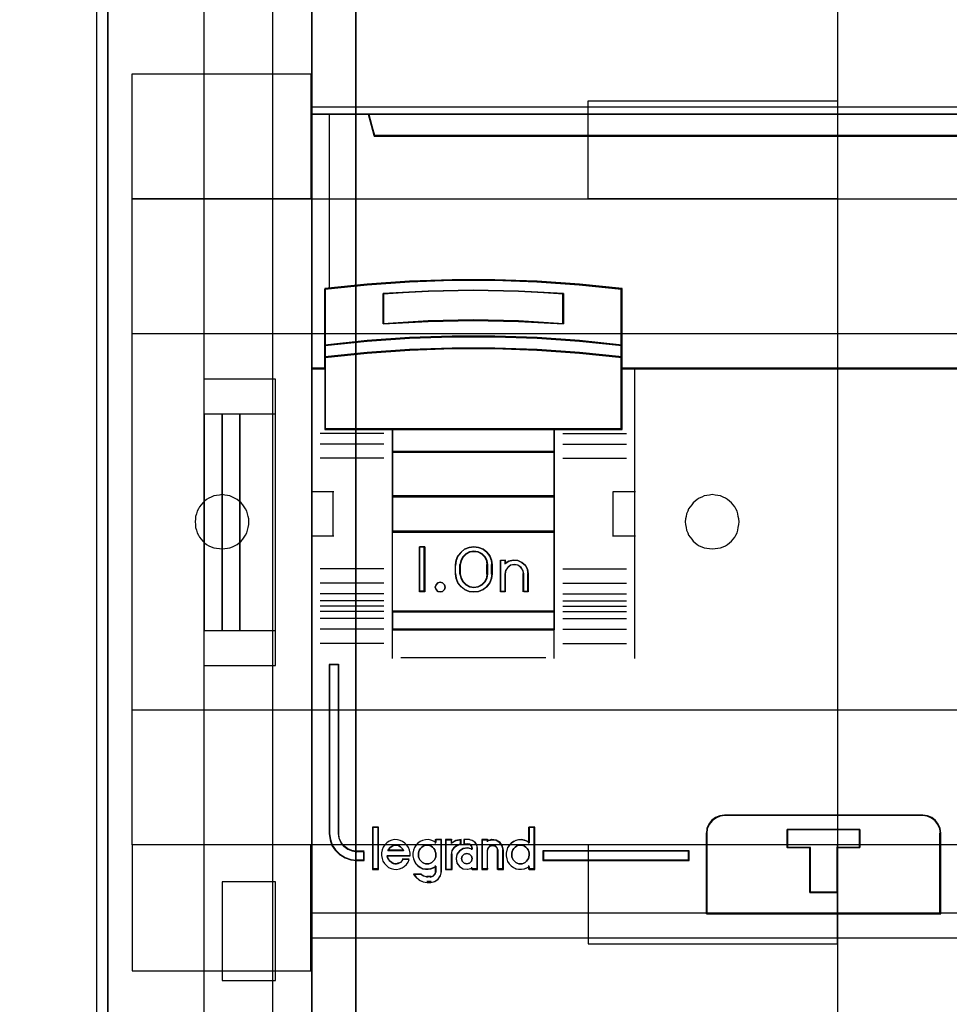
# Model space of a CAD drawing. Extents: x -558982 to 5119495, y -5290134 to 121759.
# Tile 120 of 256: x -474745 to -474227, y -22862 to -22314. Entities that reach past the tile are written whole.
import ezdxf

# ---------------------------------------------------------------- set-up
doc = ezdxf.new("R2010")
doc.units = 0
doc.header["$MEASUREMENT"] = 0
doc.layers.get('0').update_dxf_attribs({"color": 252})
for name, color, linetype in [('30', 7, 'Continuous'), ('45', 8, 'Continuous'), ('5', 7, 'Continuous'), ('50', 7, 'Continuous')]:
    doc.layers.add(name, color=color, linetype=linetype)

# ---------------------------------------------------------------- blocks, each defined once
blk = doc.blocks.new('*U1072')
at = {"layer": '5', "color": 7}
for points in [[(512.441967, -78.807593), (512.441967, -386.338651), (512.390409, -387.468902), (512.287294, -388.445028), (512.184178, -388.804654), (512.081063, -389.061529), (511.977947, -389.267029), (511.874832, -389.369779), (521.103669, -389.369779), (521.361458, -389.369779), (521.670805, -389.472529), (521.928594, -389.575279), (522.134825, -389.78078), (522.341056, -389.98628), (522.495729, -390.29453), (522.547287, -390.551405), (522.598844, -390.859656), (522.598844, -415.622431)], [(494.757658, -415.622431), (494.757658, -390.859656), (494.757658, -390.551405), (494.860773, -390.29453), (495.015447, -389.98628), (495.17012, -389.78078), (495.427909, -389.575279), (495.685698, -389.472529), (495.943486, -389.369779), (496.252833, -389.369779), (499.191625, -389.369779), (499.088509, -389.267029), (498.985394, -389.061529), (498.882278, -388.804654), (498.779163, -388.445028), (498.624489, -387.468902), (498.624489, -386.338651), (498.624489, -323.250088), (498.624489, -298.744188), (498.624489, -173.234937)], [(498.62552, -173.235764), (498.62552, -298.746057), (498.62552, -323.25216), (498.62552, -386.341247), (498.62552, -387.471508), (498.780191, -388.447642), (498.883304, -388.80727), (498.986417, -389.064148), (499.089531, -389.26965), (499.192644, -389.372401), (500.687789, -389.577903), (510.328897, -389.577903), (511.875599, -389.372401), (511.978713, -389.26965), (512.081826, -389.064148), (512.184939, -388.80727), (512.288053, -388.447642), (512.391166, -387.471508), (512.442723, -386.341247), (512.442723, -78.807635)]]:
    blk.add_lwpolyline(points, dxfattribs=at)
for points in [[(512.440072, -386.34188), (512.440072, -78.808532), (512.440072, -386.34188)], [(498.62552, -173.235771), (498.62552, -298.746832), (498.62552, -173.235771)], [(498.62552, -298.744184), (498.62552, -323.252684), (498.62552, -298.744184)], [(498.62552, -323.250036), (498.62552, -386.34188), (498.62552, -323.250036)]]:
    blk.add_lwpolyline(points, close=True, dxfattribs=at)
at = {"layer": '50', "color": 7}
for points in [[(503.983265, -85.921426), (839.76091, -85.921426), (839.76091, -735.000783), (503.983265, -735.000783), (503.983265, -85.921426)], [(507.824617, -92.486155), (835.919558, -92.486155), (835.919558, -379.414356), (507.824617, -379.414356), (507.824617, -92.486155)]]:
    blk.add_lwpolyline(points, dxfattribs=at)
blk = doc.blocks.new('*U1085')
at = {"layer": '50', "color": 7}
for points in [[(503.999172, -318.475355), (507.968207, -318.475355), (507.968207, -302.523166), (503.999172, -302.523166), (503.999172, -243.506369)], [(503.999172, -377.492152), (503.999172, -318.475355)], [(509.985212, -243.003268), (509.985212, -377.997901)], [(509.985212, -287.349254), (834.016113, -287.349254), (834.016113, -333.651915), (509.985212, -333.651915), (509.985212, -287.349254)], [(504.988008, -304.477399), (503.999172, -304.477399), (503.999172, -316.52377), (504.988008, -316.52377), (504.988008, -304.477399)], [(505.976845, -304.477399), (504.985357, -304.477399), (504.985357, -316.52377), (505.976845, -316.52377), (505.976845, -304.477399)], [(507.970424, -304.477399), (505.974194, -304.477399), (505.974194, -316.52377), (507.970424, -316.52377), (507.970424, -304.477399)], [(504.985357, -336.006108), (507.970424, -336.006108), (507.970424, -330.516522), (504.985357, -330.516522), (504.985357, -336.006108)]]:
    blk.add_lwpolyline(points, dxfattribs=at)
blk = doc.blocks.new('*U1086')
at = {"layer": '30', "color": 7}
for points in [[(539.273865, -263.504343), (539.273865, -357.494179)], [(498.012275, -344.481933), (498.012275, -276.516588), (497.989898, -276.313975), (497.92277, -276.111363), (497.833266, -275.931262), (497.699009, -275.773675), (497.564752, -275.661112), (497.385743, -275.571062), (497.206734, -275.526037), (497.005349, -275.503524), (494.006947, -275.503524), (494.006947, -275.503524), (493.805562, -275.481012), (493.626552, -275.413474)], [(539.273865, -263.504343), (539.273865, -357.494179)], [(498.012275, -344.481933), (498.012275, -276.516588), (497.989898, -276.313975), (497.92277, -276.111363), (497.833266, -275.931262), (497.699009, -275.773675), (497.564752, -275.661112), (497.385743, -275.571062), (497.206734, -275.526037), (497.005349, -275.503524), (494.006947, -275.503524)], [(499.9802, -285.52204), (509.940145, -285.52204), (509.940145, -292.481342), (499.9802, -292.481342), (499.9802, -285.52204)], [(525.377131, -287.02883), (539.273865, -287.02883), (539.273865, -292.481342), (525.377131, -292.481342), (525.377131, -287.02883)], [(499.9802, -292.478694), (844.087401, -292.478694), (844.087401, -328.453624), (499.9802, -328.453624), (499.9802, -292.478694)], [(499.9802, -299.972919), (844.087401, -299.972919), (844.087401, -320.959398), (499.9802, -320.959398), (499.9802, -299.972919)], [(504.993908, -311.976921), (505.150738, -311.954372), (505.285163, -311.931823), (505.419589, -311.909275), (505.576419, -311.864177), (505.68844, -311.796531), (505.822865, -311.728885), (505.934887, -311.63869), (506.046908, -311.548496), (506.136525, -311.435752), (506.226142, -311.323009), (506.293355, -311.210265), (506.360567, -311.074973), (506.405376, -310.939681), (506.450184, -310.78184), (506.472589, -310.624), (506.472589, -310.466159), (506.472589, -310.308318), (506.450184, -310.173026), (506.405376, -310.015185), (506.360567, -309.879893), (506.293355, -309.744601), (506.226142, -309.631858), (506.136525, -309.519114), (506.046908, -309.406371), (505.934887, -309.316176), (505.822865, -309.225981), (505.68844, -309.158335), (505.576419, -309.090689), (505.419589, -309.023043), (505.285163, -309.000495), (505.150738, -308.977946), (504.993908, -308.955397), (504.837079, -308.977946), (504.680249, -309.000495), (504.523419, -309.023043), (504.388994, -309.090689), (504.254568, -309.158335), (504.120143, -309.225981), (504.008121, -309.316176), (503.918504, -309.406371), (503.828887, -309.519114), (503.73927, -309.631858), (503.672058, -309.744601), (503.604845, -309.879893), (503.560036, -310.015185), (503.515228, -310.173026), (503.515228, -310.308318), (503.492824, -310.466159), (503.515228, -310.624), (503.515228, -310.78184), (503.560036, -310.939681), (503.604845, -311.074973), (503.672058, -311.210265), (503.73927, -311.323009), (503.828887, -311.435752), (503.918504, -311.548496), (504.008121, -311.63869), (504.120143, -311.728885), (504.254568, -311.796531), (504.388994, -311.864177), (504.523419, -311.909275), (504.680249, -311.931823), (504.837079, -311.954372), (504.993908, -311.976921)], [(532.291034, -311.976921), (532.447801, -311.954372), (532.604569, -311.931823), (532.761336, -311.909275), (532.895708, -311.864177), (533.03008, -311.796531), (533.142056, -311.728885), (533.254033, -311.63869), (533.36601, -311.548496), (533.455591, -311.435752), (533.545172, -311.323009), (533.612358, -311.210265), (533.679544, -311.074973), (533.724335, -310.939681), (533.74673, -310.78184), (533.769126, -310.624), (533.791521, -310.466159), (533.769126, -310.308318), (533.74673, -310.173026), (533.724335, -310.015185), (533.679544, -309.879893), (533.612358, -309.744601), (533.545172, -309.631858), (533.455591, -309.519114), (533.36601, -309.406371), (533.254033, -309.316176), (533.142056, -309.225981), (533.03008, -309.158335), (532.895708, -309.090689), (532.761336, -309.023043), (532.604569, -309.000495), (532.447801, -308.977946), (532.291034, -308.955397), (532.134267, -308.977946), (531.999895, -309.000495), (531.843128, -309.023043), (531.708756, -309.090689), (531.574384, -309.158335), (531.462407, -309.225981), (531.35043, -309.316176), (531.238454, -309.406371), (531.148873, -309.519114), (531.059291, -309.631858), (530.96971, -309.744601), (530.924919, -309.879893), (530.857733, -310.015185), (530.835338, -310.173026), (530.812943, -310.308318), (530.790547, -310.466159), (530.812943, -310.624), (530.835338, -310.78184), (530.857733, -310.939681), (530.924919, -311.074973), (530.96971, -311.210265), (531.059291, -311.323009), (531.148873, -311.435752), (531.238454, -311.548496), (531.35043, -311.63869), (531.462407, -311.728885), (531.574384, -311.796531), (531.708756, -311.864177), (531.843128, -311.909275), (531.999895, -311.931823), (532.134267, -311.954372), (532.291034, -311.976921)], [(499.9802, -335.479129), (509.940145, -335.479129), (509.940145, -328.450976), (499.9802, -328.450976), (499.9802, -335.479129)], [(525.377131, -333.969691), (539.273865, -333.969691), (539.273865, -328.450976), (525.377131, -328.450976), (525.377131, -333.969691)]]:
    blk.add_lwpolyline(points, dxfattribs=at)
blk.add_lwpolyline([(499.9802, -292.478694), (844.087401, -292.478694), (844.087401, -328.453624), (499.9802, -328.453624), (499.9802, -292.478694)], close=True, dxfattribs=at)
blk = doc.blocks.new('*U1087')
at = {"layer": '45', "color": 7}
for points in [[(582.040387, -268.997671), (509.961353, -268.997671), (509.961353, -351.066058), (582.040387, -351.066058), (582.040387, -268.997671)], [(582.016528, -269.021504), (509.982561, -269.021504), (509.982561, -351.044873), (582.016528, -351.044873), (582.016528, -269.021504)], [(578.541368, -288.956637), (513.461129, -288.956637), (513.137902, -287.770308), (509.961353, -287.770308), (509.961353, -301.951077), (510.70812, -301.951077), (510.70812, -301.322047), (510.70812, -300.648874), (510.70812, -297.503723), (513.065454, -297.266457), (515.422788, -297.100923), (517.785694, -297.018156), (520.154173, -297.018156), (522.51708, -297.100923), (524.874413, -297.266457), (527.231747, -297.503723), (527.231747, -300.648874), (527.231747, -301.322047), (527.231747, -301.951077), (527.978514, -301.951077), (581.043597, -301.951077), (581.043597, -287.770308), (578.864596, -287.770308), (578.541368, -288.956637)], [(513.457887, -288.999043), (578.541202, -288.999043), (578.864445, -287.770308), (513.134644, -287.770308), (513.457887, -288.999043)], [(521.502051, -299.313271), (524.014498, -299.448588), (524.014498, -297.751483), (521.502051, -297.616166), (518.978413, -297.57106), (516.471563, -297.616166), (513.959116, -297.751483), (513.959116, -299.448588), (516.471563, -299.313271), (518.978413, -299.256889), (521.502051, -299.313271)], [(524.904651, -300.369497), (522.541982, -300.198124), (520.173727, -300.123863), (517.799887, -300.123863), (515.431632, -300.198124), (513.068963, -300.369497), (510.706294, -300.626555), (510.706294, -301.323469), (513.068963, -301.077835), (515.431632, -300.906463), (517.799887, -300.820777), (520.173727, -300.820777), (522.541982, -300.906463), (524.904651, -301.077835), (527.26732, -301.323469), (527.26732, -300.626555), (524.904651, -300.369497)], [(524.887599, -300.382006), (522.531738, -300.216687), (520.170307, -300.145048), (517.803307, -300.145048), (515.441876, -300.216687), (513.086015, -300.382006), (510.730153, -300.629985), (510.730153, -301.302284), (513.086015, -301.065326), (515.441876, -300.900007), (517.803307, -300.817347), (520.170307, -300.817347), (522.531738, -300.900007), (524.887599, -301.065326), (527.24346, -301.302284), (527.24346, -300.629985), (524.887599, -300.382006)], [(524.887599, -300.382006), (522.531738, -300.216687), (520.170307, -300.145048), (517.803307, -300.145048), (515.441876, -300.216687), (513.086015, -300.382006), (510.730153, -300.629985), (510.730153, -301.302284), (513.086015, -301.065326), (515.441876, -300.900007), (517.803307, -300.817347), (520.170307, -300.817347), (522.531738, -300.900007), (524.887599, -301.065326), (527.24346, -301.302284), (527.24346, -300.629985), (524.887599, -300.382006)], [(514.470925, -305.332747), (523.502689, -305.332747), (527.26732, -305.332747), (527.26732, -301.916068), (527.26732, -301.282732), (524.904651, -301.043843), (522.541982, -300.877175), (520.173727, -300.793842), (517.799887, -300.793842), (515.431632, -300.877175), (513.068963, -301.043843), (510.706294, -301.282732), (510.706294, -301.916068), (510.706294, -305.332747), (514.470925, -305.332747)], [(514.483937, -305.311562), (523.489677, -305.311562), (527.24346, -305.311562), (527.24346, -301.926777), (527.24346, -301.299354), (524.887599, -301.062694), (522.531738, -300.897582), (520.170307, -300.815027), (517.803307, -300.815027), (515.441876, -300.897582), (513.086015, -301.062694), (510.730153, -301.299354), (510.730153, -301.926777), (510.730153, -305.311562), (514.483937, -305.311562)], [(523.513452, -305.287729), (514.460162, -305.287729), (514.460162, -306.598556), (523.513452, -306.598556), (523.513452, -305.287729)], [(523.492244, -305.308914), (514.484021, -305.308914), (514.484021, -306.577371), (523.492244, -306.577371), (523.492244, -305.308914)], [(523.513452, -306.553538), (514.460162, -306.553538), (514.460162, -309.069267), (523.513452, -309.069267), (523.513452, -306.553538)], [(523.492244, -306.574723), (514.484021, -306.574723), (514.484021, -309.045434), (523.492244, -309.045434), (523.492244, -306.574723)], [(523.513452, -309.021601), (514.460162, -309.021601), (514.460162, -311.042129), (523.513452, -311.042129), (523.513452, -309.021601)], [(523.492244, -309.042786), (514.484021, -309.042786), (514.484021, -311.020943), (523.492244, -311.020943), (523.492244, -309.042786)], [(514.460162, -315.485701), (523.513452, -315.485701), (523.513452, -310.99711), (514.460162, -310.99711), (514.460162, -315.485701)], [(516.284075, -311.860403), (516.284075, -314.376132), (515.987159, -314.376132), (515.987159, -311.860403), (516.284075, -311.860403)], [(518.128163, -312.364669), (518.299188, -312.151757), (518.498717, -311.989271), (518.755255, -311.89402), (519.011792, -311.860403), (519.279732, -311.89402), (519.524868, -311.989271), (519.735799, -312.151757), (519.906824, -312.364669), (520.003738, -312.605596), (520.037943, -312.868936), (520.037943, -313.367599), (520.003738, -313.630938), (519.906824, -313.871866), (519.735799, -314.084778), (519.524868, -314.241661), (519.279732, -314.342514), (519.011792, -314.376132), (518.755255, -314.342514), (518.498717, -314.241661), (518.299188, -314.084778), (518.128163, -313.871866), (518.031249, -313.630938), (517.991343, -313.367599), (517.991343, -312.868936), (518.031249, -312.605596), (518.128163, -312.364669)], [(518.39271, -312.410603), (518.283762, -312.624475), (518.237889, -312.866488), (518.237889, -313.367399), (518.283762, -313.603784), (518.39271, -313.812027), (518.564732, -313.980874), (518.776894, -314.08781), (519.011992, -314.127207), (519.258558, -314.08781), (519.470719, -313.980874), (519.642742, -313.812027), (519.75169, -313.603784), (519.786094, -313.367399), (519.786094, -312.866488), (519.75169, -312.624475), (519.642742, -312.410603), (519.470719, -312.241756), (519.258558, -312.140449), (519.011992, -312.106679), (518.776894, -312.140449), (518.564732, -312.241756), (518.39271, -312.410603)], [(520.499223, -314.376132), (520.499223, -312.601881), (520.757258, -312.601881), (520.757258, -312.788347), (520.963685, -312.652735), (521.210251, -312.601881), (521.468285, -312.618832), (521.691915, -312.726191), (521.886874, -312.895706), (522.001556, -313.110424), (522.047429, -313.359045), (522.047429, -314.376132), (521.789394, -314.376132), (521.789394, -313.359045), (521.743522, -313.161278), (521.640308, -313.003065), (521.468285, -312.884405), (521.273326, -312.856152), (521.066899, -312.884405), (520.906344, -313.003065), (520.791662, -313.161278), (520.757258, -313.359045), (520.757258, -314.376132), (520.499223, -314.376132)], [(517.377732, -313.973968), (517.408115, -314.106022), (517.377732, -314.244078), (517.274431, -314.340117), (517.134671, -314.376132), (517.000987, -314.340117), (516.909839, -314.244078), (516.867303, -314.106022), (516.909839, -313.973968), (517.000987, -313.871927), (517.134671, -313.835912), (517.274431, -313.871927), (517.377732, -313.973968)], [(523.513452, -315.440683), (514.460162, -315.440683), (514.460162, -316.4814), (523.513452, -316.4814), (523.513452, -315.440683)], [(523.492244, -315.461868), (514.484021, -315.461868), (514.484021, -316.460215), (523.492244, -316.460215), (523.492244, -315.461868)], [(512.909306, -329.330157), (512.909306, -328.838642), (512.492829, -328.838642), (512.230392, -328.79446), (511.990776, -328.700576), (511.77398, -328.534896), (511.614235, -328.341604), (511.505837, -328.093085), (511.477312, -327.833521), (511.477312, -318.411891), (510.958143, -318.411891), (510.958143, -327.833521), (511.009489, -328.175924), (511.112182, -328.485192), (511.294747, -328.761325), (511.540068, -329.004321), (511.836736, -329.175523), (512.16193, -329.291498), (512.492829, -329.330157), (512.909306, -329.330157)], [(531.964957, -332.296069), (545.021312, -332.296069), (545.021312, -327.802217), (544.993366, -327.552559), (544.887171, -327.3029), (544.730674, -327.108721), (544.523874, -326.942282), (544.283538, -326.847967), (544.020846, -326.809131), (532.971011, -326.809131), (532.708319, -326.847967), (532.467984, -326.942282), (532.261184, -327.108721), (532.104686, -327.3029), (531.998492, -327.552559), (531.964957, -327.802217), (531.964957, -332.296069)], [(531.986165, -332.272236), (545.000104, -332.272236), (545.000104, -327.815254), (544.972248, -327.567644), (544.866399, -327.320034), (544.71041, -327.127448), (544.504281, -326.962375), (544.264727, -326.868833), (544.002888, -326.830316), (532.988951, -326.830316), (532.727113, -326.868833), (532.487558, -326.962375), (532.28143, -327.127448), (532.125441, -327.320034), (532.019591, -327.567644), (531.986165, -327.815254), (531.986165, -332.272236)], [(513.68871, -329.804173), (513.68871, -327.497647), (513.386492, -327.497647), (513.386492, -329.804173), (513.68871, -329.804173)], [(539.259785, -328.598616), (539.259785, -331.112352), (537.732121, -331.112352), (537.732121, -328.598616), (536.463766, -328.598616), (536.463766, -327.600924), (540.522503, -327.600924), (540.522503, -328.598616), (539.259785, -328.598616)], [(537.732121, -328.598616), (537.732121, -331.112352), (539.259785, -331.112352), (539.259785, -328.598616), (540.522503, -328.598616), (540.522503, -327.600924), (536.463766, -327.600924), (536.463766, -328.598616), (537.732121, -328.598616)], [(537.741068, -328.607762), (537.741068, -331.091167), (539.250771, -331.091167), (539.250771, -328.607762), (540.498643, -328.607762), (540.498643, -327.622109), (536.487625, -327.622109), (536.487625, -328.607762), (537.741068, -328.607762)], [(531.015886, -328.795233), (522.863948, -328.795233), (522.863948, -329.330157), (531.015886, -329.330157), (531.015886, -328.795233)]]:
    blk.add_lwpolyline(points, close=True, dxfattribs=at)
at = {"layer": '45', "color": 139}
for points in [[(582.040387, -268.997671), (509.961353, -268.997671), (509.961353, -351.066058), (582.040387, -351.066058), (582.040387, -268.997671)], [(517.408115, -314.106022), (517.377732, -313.973968), (517.274431, -313.871927), (517.134671, -313.835912), (517.000987, -313.871927), (516.909839, -313.973968), (516.867303, -314.106022), (516.909839, -314.244078), (517.000987, -314.340117), (517.134671, -314.376132), (517.274431, -314.340117), (517.377732, -314.244078), (517.408115, -314.106022)], [(516.411055, -329.518175), (516.504524, -329.506646), (516.592151, -329.477823), (516.668094, -329.431708), (516.744038, -329.368299), (516.81414, -329.293361), (516.855032, -329.218423), (516.890083, -329.120427), (516.901767, -329.022432), (516.890083, -328.912907), (516.866716, -328.82644), (516.831665, -328.728445), (516.779089, -328.653507), (516.714829, -328.578569), (516.638885, -328.526689), (516.551258, -328.492102), (516.451948, -328.474809), (516.364321, -328.474809), (516.276694, -328.492102), (516.189066, -328.526689), (516.113123, -328.578569), (516.037179, -328.653507), (515.984603, -328.728445), (515.949552, -328.82644), (515.926185, -328.912907), (515.926185, -329.022432), (515.937869, -329.120427), (515.97292, -329.218423), (516.013812, -329.293361), (516.07223, -329.368299), (516.148174, -329.431708), (516.235801, -329.477823), (516.323428, -329.506646), (516.411055, -329.518175)], [(518.924508, -329.225214), (518.876031, -329.081723), (518.77302, -328.968127), (518.627591, -328.938233), (518.482163, -328.968127), (518.367032, -329.081723), (518.330675, -329.225214), (518.367032, -329.374684), (518.482163, -329.476323), (518.627591, -329.518175), (518.77302, -329.476323), (518.876031, -329.374684), (518.924508, -329.225214)], [(521.61877, -329.518175), (521.706397, -329.506646), (521.794025, -329.477823), (521.881652, -329.431708), (521.945911, -329.368299), (522.010171, -329.293361), (522.051064, -329.218423), (522.086115, -329.120427), (522.097798, -329.022432), (522.097798, -328.912907), (522.074431, -328.82644), (522.033539, -328.728445), (521.97512, -328.653507), (521.910861, -328.578569), (521.834917, -328.526689), (521.74729, -328.492102), (521.659663, -328.474809), (521.560352, -328.474809), (521.472725, -328.492102), (521.385098, -328.526689), (521.309155, -328.578569), (521.244895, -328.653507), (521.192319, -328.728445), (521.145584, -328.82644), (521.122217, -328.912907), (521.122217, -329.022432), (521.133901, -329.120427), (521.168951, -329.218423), (521.209844, -329.293361), (521.279946, -329.368299), (521.344206, -329.431708), (521.431833, -329.477823), (521.51946, -329.506646), (521.61877, -329.518175)]]:
    blk.add_lwpolyline(points, close=True, dxfattribs=at)
for points in [[(509.961353, -287.770308), (582.040387, -287.770308)], [(513.134644, -287.770308), (513.505789, -288.999043)], [(513.45807, -288.954025), (578.541019, -288.954025)], [(527.26732, -297.518097), (524.904651, -297.259302), (522.541982, -297.078747), (520.173727, -296.98847), (517.799887, -296.98847), (515.431632, -297.078747), (513.068963, -297.259302), (510.706294, -297.518097)], [(510.706294, -297.473079), (510.706294, -305.332747)], [(524.014498, -297.793503), (521.502051, -297.626671), (518.978413, -297.57106), (516.471563, -297.626671), (513.959116, -297.793503)], [(527.219601, -305.332747), (527.219601, -297.473079)], [(513.959116, -299.448588), (513.959116, -297.748485)], [(523.966779, -299.448588), (523.966779, -297.748485)], [(524.014498, -299.448588), (521.502051, -299.284092), (518.978413, -299.215552), (516.471563, -299.284092), (513.959116, -299.448588)], [(527.26732, -300.65349), (524.904651, -300.382658), (522.541982, -300.202104), (520.173727, -300.123863), (517.799887, -300.123863), (515.431632, -300.202104), (513.068963, -300.382658), (510.706294, -300.65349)], [(527.26732, -301.323469), (524.904651, -301.064674), (522.541982, -300.884119), (520.173727, -300.793842), (517.799887, -300.793842), (515.431632, -300.884119), (513.068963, -301.064674), (510.706294, -301.323469)], [(510.754013, -301.906059), (509.961353, -301.906059)], [(582.040387, -301.906059), (527.219601, -301.906059)], [(527.967193, -301.906059), (527.967193, -318.078226)], [(527.26732, -305.287729), (510.706294, -305.287729)], [(514.460162, -305.287729), (514.460162, -316.4814)], [(514.460162, -305.287729), (523.513452, -305.287729)], [(523.465733, -305.287729), (523.465733, -316.4814)], [(514.006835, -305.547246), (510.457097, -305.547246)], [(523.966779, -305.547246), (527.511215, -305.547246)], [(514.006835, -306.140429), (510.457097, -306.140429)], [(523.966779, -306.140429), (527.511215, -306.140429)], [(514.006835, -306.932221), (510.457097, -306.932221)], [(514.460162, -306.553538), (523.513452, -306.553538)], [(523.966779, -306.932221), (527.511215, -306.932221)], [(509.961353, -308.775324), (511.209991, -308.775324)], [(511.164923, -308.775324), (511.164923, -311.291053)], [(514.460162, -309.021601), (523.513452, -309.021601)], [(526.768925, -311.291053), (526.768925, -308.775324)], [(526.768925, -308.775324), (528.012261, -308.775324)], [(509.961353, -311.243387), (511.209991, -311.243387)], [(514.460162, -310.99711), (523.513452, -310.99711)], [(526.768925, -311.243387), (528.012261, -311.243387)], [(516.284075, -311.860403), (515.987159, -311.860403)], [(515.987159, -311.860403), (515.987159, -314.376132)], [(516.236356, -311.860403), (516.236356, -314.376132)], [(520.037943, -312.895824), (520.003738, -312.625464), (519.906824, -312.378113), (519.735799, -312.159524), (519.524868, -311.992706), (519.279732, -311.894917), (519.011792, -311.860403), (518.755255, -311.894917), (518.498717, -311.992706), (518.299188, -312.159524), (518.128163, -312.378113), (518.031249, -312.625464), (517.991343, -312.895824)], [(519.786094, -312.895824), (519.75169, -312.644467), (519.642742, -312.422337), (519.470719, -312.246972), (519.258558, -312.141752), (519.011992, -312.106679), (518.776894, -312.141752), (518.564732, -312.246972), (518.39271, -312.422337), (518.283762, -312.644467), (518.237889, -312.895824)], [(514.006835, -313.08649), (510.457097, -313.08649)], [(517.991343, -313.385729), (517.991343, -312.850806)], [(518.237889, -313.385729), (518.237889, -312.850806)], [(519.741027, -313.385729), (519.741027, -312.850806)], [(519.990224, -313.385729), (519.990224, -312.850806)], [(520.499223, -312.601881), (520.796139, -312.601881)], [(520.499223, -312.601881), (520.499223, -314.376132)], [(520.748421, -312.601881), (520.748421, -312.82962)], [(522.047429, -313.385729), (522.001242, -313.128346), (521.885774, -312.906061), (521.68948, -312.730572), (521.464318, -312.61943), (521.204517, -312.601881), (520.956262, -312.654527), (520.748421, -312.794918)], [(521.798231, -313.385729), (521.751573, -313.175366), (521.646592, -313.007075), (521.471624, -312.880857), (521.273326, -312.850806), (521.063364, -312.880857), (520.90006, -313.007075), (520.783414, -313.175366), (520.748421, -313.385729)], [(523.966779, -313.08649), (527.511215, -313.08649)], [(517.991343, -313.340711), (518.031249, -313.611071), (518.128163, -313.858421), (518.299188, -314.07701), (518.498717, -314.238076), (518.755255, -314.341618), (519.011792, -314.376132), (519.279732, -314.341618), (519.524868, -314.238076), (519.735799, -314.07701), (519.906824, -313.858421), (520.003738, -313.611071), (520.037943, -313.340711)], [(518.237889, -313.340711), (518.283762, -313.585399), (518.39271, -313.800957), (518.564732, -313.975734), (518.776894, -314.086426), (519.011992, -314.127207), (519.258558, -314.086426), (519.470719, -313.975734), (519.642742, -313.800957), (519.75169, -313.585399), (519.786094, -313.340711)], [(520.748421, -313.340711), (520.748421, -314.376132)], [(521.750513, -313.340711), (521.750513, -314.376132)], [(522.002361, -313.340711), (522.002361, -314.376132)], [(514.006835, -313.878282), (510.457097, -313.878282)], [(523.966779, -313.878282), (527.511215, -313.878282)], [(514.006835, -314.471465), (510.457097, -314.471465)], [(516.284075, -314.328466), (515.987159, -314.328466)], [(520.499223, -314.328466), (520.796139, -314.328466)], [(521.750513, -314.328466), (522.047429, -314.328466)], [(523.966779, -314.471465), (527.511215, -314.471465)], [(514.006835, -314.863389), (510.457097, -314.863389)], [(514.006835, -315.15998), (510.457097, -315.15998)], [(523.966779, -314.863389), (527.511215, -314.863389)], [(523.966779, -315.15998), (527.511215, -315.15998)], [(514.006835, -315.461868), (510.457097, -315.461868)], [(514.460162, -315.440683), (523.513452, -315.440683)], [(523.966779, -315.461868), (527.511215, -315.461868)], [(514.006835, -315.853792), (510.457097, -315.853792)], [(523.966779, -315.853792), (527.511215, -315.853792)], [(514.006835, -316.446974), (510.457097, -316.446974)], [(514.460162, -316.436382), (523.513452, -316.436382)], [(514.460162, -316.436382), (514.460162, -318.078226)], [(523.465733, -316.436382), (523.465733, -318.078226)], [(523.966779, -316.446974), (527.511215, -316.446974)], [(514.006835, -317.238767), (510.457097, -317.238767)], [(523.966779, -317.238767), (527.511215, -317.238767)], [(510.958143, -318.411891), (510.958143, -327.839256)], [(510.958143, -318.411891), (511.512209, -318.411891)], [(511.464491, -318.411891), (511.464491, -327.839256)], [(514.955906, -318.03056), (523.017708, -318.03056)], [(533.014767, -326.809131), (532.74065, -326.849415), (532.489862, -326.947249), (532.274067, -327.119895), (532.110764, -327.321316), (531.99995, -327.580286), (531.964957, -327.839256)], [(532.967048, -326.809131), (544.024522, -326.809131)], [(545.021312, -327.839256), (544.992136, -327.580286), (544.881266, -327.321316), (544.717879, -327.119895), (544.501975, -326.947249), (544.25106, -326.849415), (543.976803, -326.809131)], [(510.958143, -327.794238), (511.009853, -328.145629), (511.113273, -328.463014), (511.29713, -328.746394), (511.544189, -328.995769), (511.842958, -329.171464), (512.170455, -329.290484), (512.503697, -329.330157)], [(511.464491, -327.794238), (511.493682, -328.064362), (511.604608, -328.322992), (511.768079, -328.524149), (511.989932, -328.696568), (512.235138, -328.794273), (512.503697, -328.840252)], [(513.362633, -327.473813), (513.362633, -329.825358)], [(513.362633, -327.473813), (513.709919, -327.473813)], [(513.664851, -327.473813), (513.664851, -329.825358)], [(522.052731, -327.473813), (522.052731, -328.37418)], [(522.052731, -327.473813), (522.410621, -327.473813)], [(522.362902, -327.473813), (522.362902, -329.825358)], [(531.964957, -332.296069), (531.964957, -327.794238)], [(536.463766, -327.600924), (540.522503, -327.600924)], [(536.463766, -327.600924), (536.463766, -328.631049)], [(540.474784, -327.600924), (540.474784, -328.631049)], [(544.973593, -332.296069), (544.973593, -327.794238)], [(515.464905, -329.072872), (515.464905, -328.914454), (515.430527, -328.756036), (515.367501, -328.608933), (515.281556, -328.473146), (515.172692, -328.354332), (515.04664, -328.269465), (514.903398, -328.20723), (514.754427, -328.173283), (514.593997, -328.167625), (514.445025, -328.195914), (514.296054, -328.25815), (514.164272, -328.343017), (514.061138, -328.46183), (513.963734, -328.586302), (513.906437, -328.733404), (513.877789, -328.89748), (513.86633, -329.055899), (513.900708, -329.214317), (513.952275, -329.361419), (514.03822, -329.497206), (514.147083, -329.61602), (514.261676, -329.712202), (514.410647, -329.774438), (514.559619, -329.814043), (514.714319, -329.825358), (514.863291, -329.797069), (515.012262, -329.740491), (515.138314, -329.655625), (515.258637, -329.553784), (515.356041, -329.412339), (515.419068, -329.265237)], [(516.901767, -328.331773), (516.768882, -328.246869), (516.618664, -328.195926), (516.468447, -328.167625), (516.31823, -328.173285), (516.162234, -328.207247), (516.023572, -328.26951), (515.896465, -328.365735), (515.786691, -328.484601), (515.700027, -328.609127), (515.648028, -328.756294), (515.613363, -328.914782), (515.613363, -329.073269), (515.648028, -329.231757), (515.700027, -329.384585), (515.786691, -329.509111), (515.896465, -329.627977), (516.023572, -329.718541), (516.162234, -329.786464), (516.31823, -329.814766), (516.468447, -329.814766), (516.618664, -329.797785), (516.768882, -329.741182), (516.901767, -329.656278)], [(516.856699, -328.167625), (516.856699, -328.37418)], [(516.856699, -328.167625), (517.214589, -328.167625)], [(517.16687, -328.167625), (517.16687, -329.97895)], [(517.434625, -328.167625), (517.434625, -329.825358)], [(517.434625, -328.167625), (517.797817, -328.167625)], [(518.306816, -328.167625), (518.014561, -328.216658), (517.752749, -328.384772)], [(517.752749, -328.167625), (517.752749, -328.384772)], [(518.306816, -328.403309), (518.093714, -328.468993), (517.911054, -328.600362), (517.783193, -328.791443), (517.752749, -329.012381)], [(518.259097, -328.167625), (518.259097, -328.450976)], [(518.460576, -328.167625), (518.460576, -328.440383)], [(518.762794, -328.167625), (518.460576, -328.167625)], [(518.460576, -328.392717), (518.677961, -328.392717)], [(518.924508, -328.676067), (518.884742, -328.537687), (518.785328, -328.425664), (518.632894, -328.392717)], [(519.224075, -328.676067), (519.18728, -328.482375), (519.070762, -328.312894), (518.911316, -328.209995), (518.715076, -328.167625)], [(519.457366, -328.167625), (519.457366, -329.825358)], [(519.457366, -328.167625), (519.804652, -328.167625)], [(520.660937, -328.784641), (520.613975, -328.541394), (520.473092, -328.333745), (520.255896, -328.197289), (520.003479, -328.167625), (519.756933, -328.244752)], [(519.756933, -328.167625), (519.756933, -328.284143)], [(522.097798, -328.331773), (521.964914, -328.246869), (521.826251, -328.195926), (521.664479, -328.167625), (521.514261, -328.173285), (521.364044, -328.207247), (521.219604, -328.26951), (521.092497, -328.365735), (520.982722, -328.484601), (520.896059, -328.609127), (520.84406, -328.756294), (520.809395, -328.914782), (520.809395, -329.073269), (520.84406, -329.231757), (520.896059, -329.384585), (520.982722, -329.509111), (521.092497, -329.627977), (521.219604, -329.718541), (521.364044, -329.786464), (521.514261, -329.814766), (521.664479, -329.814766), (521.826251, -329.797785), (521.964914, -329.741182), (522.097798, -329.656278)], [(512.455978, -328.795233), (512.909306, -328.795233)], [(512.861587, -328.795233), (512.861587, -329.330157)], [(515.099062, -328.784641), (515.05781, -328.700728), (514.987091, -328.616815), (514.922266, -328.558722), (514.833869, -328.507083), (514.757257, -328.481264), (514.668859, -328.474809), (514.568675, -328.481264), (514.492064, -328.507083), (514.403666, -328.558722), (514.338841, -328.616815), (514.274016, -328.700728), (514.226871, -328.784641)], [(514.226871, -328.739622), (515.099062, -328.739622)], [(517.434625, -329.825358), (517.797817, -329.825358), (517.797817, -328.964714)], [(518.924508, -328.691444), (518.677961, -328.628401), (518.425545, -328.657057), (518.220089, -328.788875), (518.067465, -328.978006), (518.020504, -329.224449), (518.067465, -329.465161), (518.220089, -329.665754), (518.425545, -329.797572), (518.677961, -329.814766), (518.924508, -329.751722)], [(518.876789, -328.628401), (518.876789, -328.736974)], [(519.179007, -328.628401), (519.179007, -329.825358)], [(520.361369, -328.784641), (520.313015, -328.629725), (520.21026, -328.507083), (520.053107, -328.474809), (519.908042, -328.507083), (519.805288, -328.629725), (519.756933, -328.784641)], [(519.756933, -328.739622), (519.756933, -329.825358)], [(520.313651, -328.739622), (520.313651, -329.825358)], [(520.615869, -328.739622), (520.615869, -329.825358)], [(522.863948, -328.795233), (531.015886, -328.795233)], [(522.863948, -328.795233), (522.863948, -329.330157)], [(530.968167, -329.330157), (530.968167, -328.795233)], [(536.463766, -328.586031), (537.765425, -328.586031)], [(537.717706, -328.586031), (537.717706, -331.112352)], [(539.226146, -328.586031), (540.522503, -328.586031)], [(539.226146, -328.586031), (539.226146, -331.112352)], [(512.455978, -329.285139), (512.909306, -329.285139)], [(514.176501, -329.046806), (515.464905, -329.046806)], [(514.176501, -329.046806), (514.199997, -329.150875), (514.241114, -329.2427), (514.299852, -329.322281), (514.364465, -329.38962), (514.440825, -329.450836), (514.517185, -329.493688), (514.605293, -329.518175), (514.705149, -329.518175), (514.793257, -329.493688), (514.881365, -329.46308), (514.957725, -329.414106), (515.022338, -329.346768), (515.075202, -329.254943)], [(515.030135, -329.234824), (515.419837, -329.234824)], [(522.863948, -329.285139), (531.015886, -329.285139)], [(513.362633, -329.78034), (513.709919, -329.78034)], [(515.658431, -330.071635), (515.800737, -330.260026), (515.978619, -330.418032), (516.198008, -330.521343), (516.435184, -330.545651)], [(515.658431, -330.071635), (516.090549, -330.071635)], [(516.042831, -330.071635), (516.220023, -330.189918), (516.435184, -330.24906)], [(516.583642, -330.545651), (516.817994, -330.504078), (517.0223, -330.367481), (517.154499, -330.165554), (517.214589, -329.933932)], [(516.583642, -330.24906), (516.739458, -330.197611), (516.849828, -330.094712), (516.901767, -329.933932)], [(516.856699, -329.613507), (516.856699, -329.97895)], [(518.876789, -329.70884), (518.876789, -329.825358)], [(518.876789, -329.78034), (519.224075, -329.78034)], [(519.457366, -329.78034), (519.804652, -329.78034)], [(520.313651, -329.78034), (520.660937, -329.78034)], [(522.052731, -329.613507), (522.052731, -329.825358)], [(522.052731, -329.78034), (522.410621, -329.78034)], [(516.387466, -330.201394), (516.62871, -330.201394)], [(516.62871, -330.500633), (516.387466, -330.500633)], [(537.717706, -331.067334), (539.273865, -331.067334)], [(509.961353, -332.248403), (582.040387, -332.248403)]]:
    blk.add_lwpolyline(points, dxfattribs=at)
at = {"layer": '45', "color": 140}
for points in [[(578.541368, -288.956637), (513.461129, -288.956637), (513.137902, -287.770308), (509.961353, -287.770308), (509.961353, -301.951077), (510.70812, -301.951077), (510.70812, -301.322047), (510.70812, -300.648874), (510.70812, -297.503723), (513.065454, -297.266457), (515.422788, -297.100923), (517.785694, -297.018156), (520.154173, -297.018156), (522.51708, -297.100923), (524.874413, -297.266457), (527.231747, -297.503723), (527.231747, -300.648874), (527.231747, -301.322047), (527.231747, -301.951077), (527.978514, -301.951077), (581.043597, -301.951077), (581.043597, -287.770308), (578.864596, -287.770308), (578.541368, -288.956637)], [(578.519096, -288.974277), (513.480119, -288.974277), (513.157096, -287.791493), (509.982561, -287.791493), (509.982561, -301.929892), (510.728855, -301.929892), (510.728855, -301.302741), (510.728855, -300.63158), (510.728855, -297.495826), (513.084694, -297.259269), (515.440533, -297.09423), (517.801941, -297.01171), (520.168919, -297.01171), (522.530327, -297.09423), (524.886166, -297.259269), (527.242005, -297.495826), (527.242005, -300.63158), (527.242005, -301.302741), (527.242005, -301.929892), (527.988299, -301.929892), (581.019738, -301.929892), (581.019738, -287.791493), (578.842118, -287.791493), (578.519096, -288.974277)], [(513.481524, -288.977858), (578.520215, -288.977858), (578.843237, -287.791493), (513.158503, -287.791493), (513.481524, -288.977858)]]:
    blk.add_lwpolyline(points, close=True, dxfattribs=at)
blk.add_lwpolyline([(510.958143, -287.770308), (510.958143, -297.48632)], dxfattribs=at)
at = {"layer": '45', "color": 59}
for points in [[(513.457887, -288.999043), (578.541202, -288.999043), (578.864445, -287.770308), (513.134644, -287.770308), (513.457887, -288.999043)], [(522.541982, -300.235745), (524.904651, -300.402843), (527.26732, -300.65349), (527.26732, -297.478625), (524.904651, -297.239117), (522.541982, -297.072019), (520.173727, -296.98847), (517.799887, -296.98847), (515.431632, -297.072019), (513.068963, -297.239117), (510.706294, -297.478625), (510.706294, -300.65349), (513.068963, -300.402843), (515.431632, -300.235745), (517.799887, -300.163336), (520.173727, -300.163336), (522.541982, -300.235745)], [(522.531738, -300.219389), (524.887599, -300.384556), (527.24346, -300.632305), (527.24346, -297.494143), (524.887599, -297.257405), (522.531738, -297.092238), (520.170307, -297.009655), (517.803307, -297.009655), (515.441876, -297.092238), (513.086015, -297.257405), (510.730153, -297.494143), (510.730153, -300.632305), (513.086015, -300.384556), (515.441876, -300.219389), (517.803307, -300.147817), (520.170307, -300.147817), (522.531738, -300.219389)], [(524.014498, -297.751483), (524.014498, -299.448588), (521.502051, -299.313271), (518.978413, -299.256889), (516.471563, -299.313271), (513.959116, -299.448588), (513.959116, -297.751483), (516.471563, -297.616166), (518.978413, -297.57106), (521.502051, -297.616166), (524.014498, -297.751483)], [(521.502051, -299.313271), (524.014498, -299.448588), (524.014498, -297.751483), (521.502051, -297.616166), (518.978413, -297.57106), (516.471563, -297.616166), (513.959116, -297.751483), (513.959116, -299.448588), (516.471563, -299.313271), (518.978413, -299.256889), (521.502051, -299.313271)], [(521.492104, -299.29514), (523.99329, -299.427403), (523.99329, -297.768597), (521.492104, -297.636333), (518.979777, -297.592245), (516.484161, -297.636333), (513.982975, -297.768597), (513.982975, -299.427403), (516.484161, -299.29514), (518.979777, -299.24003), (521.492104, -299.29514)], [(521.492104, -299.29514), (523.99329, -299.427403), (523.99329, -297.768597), (521.492104, -297.636333), (518.979777, -297.592245), (516.484161, -297.636333), (513.982975, -297.768597), (513.982975, -299.427403), (516.484161, -299.29514), (518.979777, -299.24003), (521.492104, -299.29514)], [(524.904651, -300.369497), (522.541982, -300.198124), (520.173727, -300.123863), (517.799887, -300.123863), (515.431632, -300.198124), (513.068963, -300.369497), (510.706294, -300.626555), (510.706294, -301.323469), (513.068963, -301.077835), (515.431632, -300.906463), (517.799887, -300.820777), (520.173727, -300.820777), (522.541982, -300.906463), (524.904651, -301.077835), (527.26732, -301.323469), (527.26732, -300.626555), (524.904651, -300.369497)], [(514.470925, -305.332747), (523.502689, -305.332747), (527.26732, -305.332747), (527.26732, -301.916068), (527.26732, -301.282732), (524.904651, -301.043843), (522.541982, -300.877175), (520.173727, -300.793842), (517.799887, -300.793842), (515.431632, -300.877175), (513.068963, -301.043843), (510.706294, -301.282732), (510.706294, -301.916068), (510.706294, -305.332747), (514.470925, -305.332747)], [(514.483937, -305.311562), (523.489677, -305.311562), (527.24346, -305.311562), (527.24346, -301.926777), (527.24346, -301.299354), (524.887599, -301.062694), (522.531738, -300.897582), (520.170307, -300.815027), (517.803307, -300.815027), (515.441876, -300.897582), (513.086015, -301.062694), (510.730153, -301.299354), (510.730153, -301.926777), (510.730153, -305.311562), (514.483937, -305.311562)], [(523.513452, -305.287729), (514.460162, -305.287729), (514.460162, -306.598556), (523.513452, -306.598556), (523.513452, -305.287729)], [(523.492244, -305.308914), (514.484021, -305.308914), (514.484021, -306.577371), (523.492244, -306.577371), (523.492244, -305.308914)], [(523.513452, -306.553538), (514.460162, -306.553538), (514.460162, -309.069267), (523.513452, -309.069267), (523.513452, -306.553538)], [(523.492244, -306.574723), (514.484021, -306.574723), (514.484021, -309.045434), (523.492244, -309.045434), (523.492244, -306.574723)], [(523.513452, -309.021601), (514.460162, -309.021601), (514.460162, -311.042129), (523.513452, -311.042129), (523.513452, -309.021601)], [(523.492244, -309.042786), (514.484021, -309.042786), (514.484021, -311.020943), (523.492244, -311.020943), (523.492244, -309.042786)], [(514.460162, -315.485701), (523.513452, -315.485701), (523.513452, -310.99711), (514.460162, -310.99711), (514.460162, -315.485701)], [(516.284075, -311.860403), (516.284075, -314.376132), (515.987159, -314.376132), (515.987159, -311.860403), (516.284075, -311.860403)], [(518.128163, -312.364669), (518.299188, -312.151757), (518.498717, -311.989271), (518.755255, -311.89402), (519.011792, -311.860403), (519.279732, -311.89402), (519.524868, -311.989271), (519.735799, -312.151757), (519.906824, -312.364669), (520.003738, -312.605596), (520.037943, -312.868936), (520.037943, -313.367599), (520.003738, -313.630938), (519.906824, -313.871866), (519.735799, -314.084778), (519.524868, -314.241661), (519.279732, -314.342514), (519.011792, -314.376132), (518.755255, -314.342514), (518.498717, -314.241661), (518.299188, -314.084778), (518.128163, -313.871866), (518.031249, -313.630938), (517.991343, -313.367599), (517.991343, -312.868936), (518.031249, -312.605596), (518.128163, -312.364669)], [(518.39271, -312.410603), (518.283762, -312.624475), (518.237889, -312.866488), (518.237889, -313.367399), (518.283762, -313.603784), (518.39271, -313.812027), (518.564732, -313.980874), (518.776894, -314.08781), (519.011992, -314.127207), (519.258558, -314.08781), (519.470719, -313.980874), (519.642742, -313.812027), (519.75169, -313.603784), (519.786094, -313.367399), (519.786094, -312.866488), (519.75169, -312.624475), (519.642742, -312.410603), (519.470719, -312.241756), (519.258558, -312.140449), (519.011992, -312.106679), (518.776894, -312.140449), (518.564732, -312.241756), (518.39271, -312.410603)], [(518.409676, -312.427664), (518.303713, -312.636771), (518.259097, -312.873392), (518.259097, -313.363142), (518.303713, -313.594261), (518.409676, -313.797865), (518.576986, -313.962949), (518.783335, -314.067502), (519.011992, -314.106022), (519.251803, -314.067502), (519.458151, -313.962949), (519.625461, -313.797865), (519.731424, -313.594261), (519.764886, -313.363142), (519.764886, -312.873392), (519.731424, -312.636771), (519.625461, -312.427664), (519.458151, -312.26258), (519.251803, -312.163529), (519.011992, -312.130513), (518.783335, -312.163529), (518.576986, -312.26258), (518.409676, -312.427664)], [(520.499223, -314.376132), (520.499223, -312.601881), (520.757258, -312.601881), (520.757258, -312.788347), (520.963685, -312.652735), (521.210251, -312.601881), (521.468285, -312.618832), (521.691915, -312.726191), (521.886874, -312.895706), (522.001556, -313.110424), (522.047429, -313.359045), (522.047429, -314.376132), (521.789394, -314.376132), (521.789394, -313.359045), (521.743522, -313.161278), (521.640308, -313.003065), (521.468285, -312.884405), (521.273326, -312.856152), (521.066899, -312.884405), (520.906344, -313.003065), (520.791662, -313.161278), (520.757258, -313.359045), (520.757258, -314.376132), (520.499223, -314.376132)], [(517.377732, -313.973968), (517.408115, -314.106022), (517.377732, -314.244078), (517.274431, -314.340117), (517.134671, -314.376132), (517.000987, -314.340117), (516.909839, -314.244078), (516.867303, -314.106022), (516.909839, -313.973968), (517.000987, -313.871927), (517.134671, -313.835912), (517.274431, -313.871927), (517.377732, -313.973968)], [(523.513452, -315.440683), (514.460162, -315.440683), (514.460162, -316.4814), (523.513452, -316.4814), (523.513452, -315.440683)], [(523.492244, -315.461868), (514.484021, -315.461868), (514.484021, -316.460215), (523.492244, -316.460215), (523.492244, -315.461868)], [(531.964957, -332.296069), (545.021312, -332.296069), (545.021312, -327.802217), (544.993366, -327.552559), (544.887171, -327.3029), (544.730674, -327.108721), (544.523874, -326.942282), (544.283538, -326.847967), (544.020846, -326.809131), (532.971011, -326.809131), (532.708319, -326.847967), (532.467984, -326.942282), (532.261184, -327.108721), (532.104686, -327.3029), (531.998492, -327.552559), (531.964957, -327.802217), (531.964957, -332.296069)], [(513.709919, -329.825358), (513.709919, -327.473813), (513.362633, -327.473813), (513.362633, -329.825358), (513.709919, -329.825358)], [(520.895482, -328.618718), (520.84383, -328.764638), (520.809395, -328.921781), (520.809395, -329.078925), (520.84383, -329.236069), (520.895482, -329.387601), (520.981569, -329.511071), (521.090614, -329.628929), (521.216875, -329.718725), (521.360354, -329.786072), (521.509572, -329.814134), (521.658791, -329.814134), (521.819487, -329.797297), (521.957227, -329.741174), (522.089228, -329.65699), (522.089228, -329.825358), (522.410621, -329.825358), (522.410621, -327.473813), (522.089228, -327.473813), (522.089228, -328.343717), (521.957227, -328.259532), (521.819487, -328.209022), (521.658791, -328.180961), (521.509572, -328.186573), (521.360354, -328.220247), (521.216875, -328.281982), (521.090614, -328.37739), (520.981569, -328.495248), (520.895482, -328.618718)], [(539.259785, -328.598616), (539.259785, -331.112352), (537.732121, -331.112352), (537.732121, -328.598616), (536.463766, -328.598616), (536.463766, -327.600924), (540.522503, -327.600924), (540.522503, -328.598616), (539.259785, -328.598616)], [(537.732121, -328.598616), (537.732121, -331.112352), (539.259785, -331.112352), (539.259785, -328.598616), (540.522503, -328.598616), (540.522503, -327.600924), (536.463766, -327.600924), (536.463766, -328.598616), (537.732121, -328.598616)], [(537.741068, -328.607762), (537.741068, -331.091167), (539.250771, -331.091167), (539.250771, -328.607762), (540.498643, -328.607762), (540.498643, -327.622109), (536.487625, -327.622109), (536.487625, -328.607762), (537.741068, -328.607762)], [(513.877789, -328.89748), (513.86633, -329.055899), (513.900708, -329.214317), (513.952275, -329.361419), (514.03822, -329.497206), (514.147083, -329.61602), (514.261676, -329.712202), (514.410647, -329.774438), (514.559619, -329.814043), (514.714319, -329.825358), (514.863291, -329.797069), (515.012262, -329.740491), (515.138314, -329.655625), (515.258637, -329.553784), (515.356041, -329.412339), (515.419068, -329.265237), (515.063829, -329.265237), (515.012262, -329.350104), (514.949235, -329.412339), (514.87475, -329.457602), (514.788805, -329.485891), (514.70286, -329.508522), (514.605456, -329.508522), (514.519511, -329.485891), (514.445025, -329.446286), (514.37054, -329.389708), (514.307514, -329.327473), (514.250217, -329.253921), (514.210109, -329.169054), (514.187191, -329.072872), (515.464905, -329.072872), (515.464905, -328.914454), (515.430527, -328.756036), (515.367501, -328.608933), (515.281556, -328.473146), (515.172692, -328.354332), (515.04664, -328.269465), (514.903398, -328.20723), (514.754427, -328.173283), (514.593997, -328.167625), (514.445025, -328.195914), (514.296054, -328.25815), (514.164272, -328.343017), (514.061138, -328.46183), (513.963734, -328.586302), (513.906437, -328.733404), (513.877789, -328.89748)], [(515.647798, -328.750915), (515.613363, -328.907954), (515.613363, -329.064993), (515.647798, -329.222033), (515.69945, -329.373464), (515.785538, -329.496852), (515.894582, -329.614632), (516.020843, -329.704368), (516.158583, -329.771671), (516.313541, -329.799714), (516.462759, -329.799714), (516.611977, -329.782888), (516.761195, -329.726803), (516.893196, -329.642674), (516.893196, -329.96797), (516.847283, -330.108184), (516.749717, -330.197921), (516.611977, -330.24279), (516.411106, -330.24279), (516.215975, -330.197921), (516.055278, -330.108184), (515.659276, -330.108184), (515.797016, -330.282049), (515.969191, -330.427872), (516.18154, -330.523217), (516.411106, -330.545651), (516.611977, -330.545651), (516.835804, -330.506391), (517.030936, -330.377395), (517.157197, -330.186704), (517.214589, -329.96797), (517.214589, -328.167625), (516.893196, -328.167625), (516.893196, -328.330273), (516.761195, -328.246145), (516.611977, -328.195668), (516.462759, -328.167625), (516.313541, -328.173234), (516.158583, -328.206885), (516.020843, -328.268579), (515.894582, -328.363924), (515.785538, -328.481704), (515.69945, -328.605092), (515.647798, -328.750915)], [(517.434625, -328.167625), (517.434625, -329.825358), (517.770536, -329.825358), (517.770536, -328.988005), (517.800002, -328.778667), (517.923759, -328.597617), (518.100555, -328.473146), (518.306816, -328.41091), (518.306816, -328.167625), (518.023943, -328.20723), (517.770536, -328.343017), (517.770536, -328.167625), (517.434625, -328.167625)], [(517.455833, -328.18881), (517.455833, -329.804173), (517.774388, -329.804173), (517.774388, -328.988222), (517.802331, -328.784234), (517.919693, -328.607812), (518.087353, -328.486522), (518.282957, -328.425877), (518.282957, -328.18881), (518.0147, -328.227402), (517.774388, -328.359719), (517.774388, -328.18881), (517.455833, -328.18881)], [(518.217242, -328.801298), (518.066795, -328.988005), (518.020504, -329.23129), (518.066795, -329.468917), (518.217242, -329.66694), (518.419766, -329.797069), (518.668581, -329.814043), (518.911609, -329.751807), (518.911609, -329.825358), (519.224075, -329.825358), (519.224075, -328.64288), (519.189356, -328.46183), (519.079415, -328.303412), (518.928968, -328.20723), (518.743804, -328.167625), (518.477629, -328.167625), (518.477629, -328.399595), (518.657008, -328.399595), (518.790095, -328.427884), (518.876891, -328.524066), (518.911609, -328.64288), (518.911609, -328.705115), (518.668581, -328.64288), (518.419766, -328.671169), (518.217242, -328.801298)], [(519.457366, -328.167625), (519.457366, -329.825358), (519.769831, -329.825358), (519.769831, -328.756036), (519.816123, -328.620248), (519.914491, -328.51275), (520.053365, -328.484461), (520.203811, -328.51275), (520.30218, -328.620248), (520.348471, -328.756036), (520.348471, -329.825358), (520.660937, -329.825358), (520.660937, -328.756036), (520.614645, -328.524066), (520.475772, -328.326043), (520.261675, -328.195914), (520.01286, -328.167625), (519.769831, -328.241176), (519.769831, -328.167625), (519.457366, -328.167625)], [(519.478574, -328.18881), (519.478574, -329.804173), (519.780028, -329.804173), (519.780028, -328.762181), (519.824687, -328.629865), (519.919589, -328.525114), (520.053569, -328.497549), (520.198713, -328.525114), (520.293615, -328.629865), (520.338275, -328.762181), (520.338275, -329.804173), (520.639728, -329.804173), (520.639728, -328.762181), (520.595068, -328.536141), (520.461089, -328.343179), (520.254538, -328.216376), (520.014491, -328.18881), (519.780028, -328.260482), (519.780028, -328.18881), (519.478574, -328.18881)], [(515.05781, -328.700728), (515.099062, -328.784641), (514.226871, -328.784641), (514.274016, -328.700728), (514.338841, -328.616815), (514.403666, -328.558722), (514.492064, -328.507083), (514.568675, -328.481264), (514.668859, -328.474809), (514.757257, -328.481264), (514.833869, -328.507083), (514.922266, -328.558722), (514.987091, -328.616815), (515.05781, -328.700728)], [(515.099062, -328.784641), (514.226871, -328.784641), (514.274016, -328.700728), (514.338841, -328.616815), (514.403666, -328.558722), (514.492064, -328.507083), (514.568675, -328.481264), (514.668859, -328.474809), (514.757257, -328.481264), (514.833869, -328.507083), (514.922266, -328.558722), (514.987091, -328.616815), (515.05781, -328.700728), (515.099062, -328.784641)], [(516.276694, -328.492102), (516.364321, -328.474809), (516.451948, -328.474809), (516.551258, -328.492102), (516.638885, -328.526689), (516.714829, -328.578569), (516.779089, -328.653507), (516.831665, -328.728445), (516.866716, -328.82644), (516.890083, -328.912907), (516.901767, -329.022432), (516.890083, -329.120427), (516.855032, -329.218423), (516.81414, -329.293361), (516.744038, -329.368299), (516.668094, -329.431708), (516.592151, -329.477823), (516.504524, -329.506646), (516.411055, -329.518175), (516.323428, -329.506646), (516.235801, -329.477823), (516.148174, -329.431708), (516.07223, -329.368299), (516.013812, -329.293361), (515.97292, -329.218423), (515.937869, -329.120427), (515.926185, -329.022432), (515.926185, -328.912907), (515.949552, -328.82644), (515.984603, -328.728445), (516.037179, -328.653507), (516.113123, -328.578569), (516.189066, -328.526689), (516.276694, -328.492102)], [(516.037179, -328.653507), (516.113123, -328.578569), (516.189066, -328.526689), (516.276694, -328.492102), (516.364321, -328.474809), (516.451948, -328.474809), (516.551258, -328.492102), (516.638885, -328.526689), (516.714829, -328.578569), (516.779089, -328.653507), (516.831665, -328.728445), (516.866716, -328.82644), (516.890083, -328.912907), (516.901767, -329.022432), (516.890083, -329.120427), (516.855032, -329.218423), (516.81414, -329.293361), (516.744038, -329.368299), (516.668094, -329.431708), (516.592151, -329.477823), (516.504524, -329.506646), (516.411055, -329.518175), (516.323428, -329.506646), (516.235801, -329.477823), (516.148174, -329.431708), (516.07223, -329.368299), (516.013812, -329.293361), (515.97292, -329.218423), (515.937869, -329.120427), (515.926185, -329.022432), (515.926185, -328.912907), (515.949552, -328.82644), (515.984603, -328.728445), (516.037179, -328.653507)], [(518.876031, -329.081723), (518.924508, -329.225214), (518.876031, -329.374684), (518.77302, -329.476323), (518.627591, -329.518175), (518.482163, -329.476323), (518.367032, -329.374684), (518.330675, -329.225214), (518.367032, -329.081723), (518.482163, -328.968127), (518.627591, -328.938233), (518.77302, -328.968127), (518.876031, -329.081723)], [(518.876031, -329.081723), (518.924508, -329.225214), (518.876031, -329.374684), (518.77302, -329.476323), (518.627591, -329.518175), (518.482163, -329.476323), (518.367032, -329.374684), (518.330675, -329.225214), (518.367032, -329.081723), (518.482163, -328.968127), (518.627591, -328.938233), (518.77302, -328.968127), (518.876031, -329.081723)], [(521.834917, -328.526689), (521.910861, -328.578569), (521.97512, -328.653507), (522.033539, -328.728445), (522.074431, -328.82644), (522.097798, -328.912907), (522.097798, -329.022432), (522.086115, -329.120427), (522.051064, -329.218423), (522.010171, -329.293361), (521.945911, -329.368299), (521.881652, -329.431708), (521.794025, -329.477823), (521.706397, -329.506646), (521.61877, -329.518175), (521.51946, -329.506646), (521.431833, -329.477823), (521.344206, -329.431708), (521.279946, -329.368299), (521.209844, -329.293361), (521.168951, -329.218423), (521.133901, -329.120427), (521.122217, -329.022432), (521.122217, -328.912907), (521.145584, -328.82644), (521.192319, -328.728445), (521.244895, -328.653507), (521.309155, -328.578569), (521.385098, -328.526689), (521.472725, -328.492102), (521.560352, -328.474809), (521.659663, -328.474809), (521.74729, -328.492102), (521.834917, -328.526689)], [(521.244895, -328.653507), (521.309155, -328.578569), (521.385098, -328.526689), (521.472725, -328.492102), (521.560352, -328.474809), (521.659663, -328.474809), (521.74729, -328.492102), (521.834917, -328.526689), (521.910861, -328.578569), (521.97512, -328.653507), (522.033539, -328.728445), (522.074431, -328.82644), (522.097798, -328.912907), (522.097798, -329.022432), (522.086115, -329.120427), (522.051064, -329.218423), (522.010171, -329.293361), (521.945911, -329.368299), (521.881652, -329.431708), (521.794025, -329.477823), (521.706397, -329.506646), (521.61877, -329.518175), (521.51946, -329.506646), (521.431833, -329.477823), (521.344206, -329.431708), (521.279946, -329.368299), (521.209844, -329.293361), (521.168951, -329.218423), (521.133901, -329.120427), (521.122217, -329.022432), (521.122217, -328.912907), (521.145584, -328.82644), (521.192319, -328.728445), (521.244895, -328.653507)], [(530.992026, -328.816418), (522.887807, -328.816418), (522.887807, -329.308972), (530.992026, -329.308972), (530.992026, -328.816418)]]:
    blk.add_lwpolyline(points, close=True, dxfattribs=at)
at = {"layer": '45', "color": 1}
for points in [[(512.909306, -329.330157), (512.909306, -328.838642), (512.492829, -328.838642), (512.230392, -328.79446), (511.990776, -328.700576), (511.77398, -328.534896), (511.614235, -328.341604), (511.505837, -328.093085), (511.477312, -327.833521), (511.477312, -318.411891), (510.958143, -318.411891), (510.958143, -327.833521), (511.009489, -328.175924), (511.112182, -328.485192), (511.294747, -328.761325), (511.540068, -329.004321), (511.836736, -329.175523), (512.16193, -329.291498), (512.492829, -329.330157), (512.909306, -329.330157)], [(512.888097, -329.308972), (512.888097, -328.819364), (512.480675, -328.819364), (512.223943, -328.775354), (511.989535, -328.681834), (511.777452, -328.516797), (511.621181, -328.324255), (511.515139, -328.0767), (511.487234, -327.818143), (511.487234, -318.433077), (510.979351, -318.433077), (510.979351, -327.818143), (511.029581, -328.159219), (511.130041, -328.467286), (511.308638, -328.742347), (511.548626, -328.9844), (511.838845, -329.154938), (512.156969, -329.270463), (512.480675, -329.308972), (512.888097, -329.308972)], [(531.015886, -328.795233), (522.863948, -328.795233), (522.863948, -329.330157), (531.015886, -329.330157), (531.015886, -328.795233)]]:
    blk.add_lwpolyline(points, close=True, dxfattribs=at)

msp = doc.modelspace()

# ---------------------------------------------------------------- block references
at = {"xscale": 10, "yscale": 10, "zscale": 10}
for name in ['*U1072', '*U1086', '*U1085', '*U1087']:
    msp.add_blockref(name, (-479682.25, -19489.05), dxfattribs=at)

doc.saveas('drawing.dxf')
